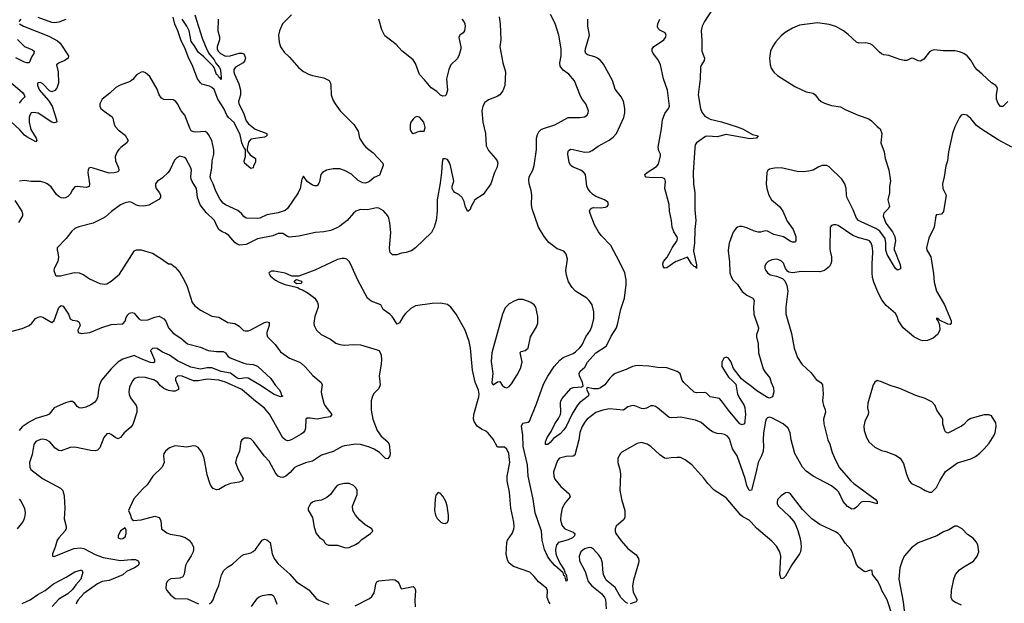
# Model space of a CAD drawing. Header units: inches. Extents: x 1473912 to 1647258, y 640388 to 773423.
# Tile 79 of 256: x 1504248 to 1512863, y 676918 to 682026. Entities that reach past the tile are written whole.
import ezdxf

# ---------------------------------------------------------------- set-up
doc = ezdxf.new("R2010")
doc.units = ezdxf.units.IN
doc.header["$MEASUREMENT"] = 0
for name, color, linetype in [('B5607', 7, 'Continuous'), ('B5608', 7, 'Continuous'), ('B5617', 7, 'Continuous'), ('B5618', 7, 'Continuous')]:
    doc.layers.add(name, color=color, linetype=linetype)

msp = doc.modelspace()

# ---------------------------------------------------------------- linework, layer by layer
at = {"layer": 'B5607', "color": 5}
for points, elevation in [([(1505349.4, 680000), (1505410, 679981.6), (1505490, 679933.4), (1505550, 679890.8), (1505570, 679890.7), (1505610, 679860.7), (1505650, 679814), (1505690, 679741), (1505712.4, 679690), (1505756.4, 679550), (1505781.8, 679521.8), (1505830, 679484), (1505930, 679430.3), (1505990, 679423.8), (1506070, 679377.1), (1506130, 679368.2), (1506170, 679343.8), (1506207, 679307), (1506222.5, 679302.5), (1506250, 679304.4), (1506270, 679311.6), (1506390, 679377), (1506410, 679383), (1506430, 679376), (1506430.3, 679350), (1506410.3, 679290), (1506410.3, 679270), (1506417, 679250), (1506484.2, 679184.2), (1506530, 679118.7), (1506610, 679064.6), (1506691.8, 679031.8), (1506710, 679020.3), (1506747, 678987), (1506812.4, 678912.4), (1506887.2, 678850), (1506895.8, 678830), (1506886.7, 678770), (1506888.4, 678750), (1506909, 678670), (1506918.9, 678650), (1506978, 678570), (1506966, 678550), (1506910, 678543.1), (1506850, 678528.9), (1506790, 678538.5), (1506762.3, 678537.7), (1506750.5, 678529.5), (1506750.3, 678450), (1506742.3, 678430), (1506730, 678414.7), (1506710, 678397.7), (1506630, 678352.8), (1506610, 678343.5), (1506590, 678341.3), (1506570, 678347.8), (1506550, 678367.6), (1506433.5, 678573.5), (1506390, 678627.1), (1506298.2, 678698.2), (1506192.8, 678790), (1506050, 678854.5), (1505990, 678871.4), (1505890, 678879), (1505810, 678866.8), (1505770, 678866.6), (1505670, 678906), (1505644.7, 678910), (1505630, 678906.6), (1505610.4, 678890), (1505610.3, 678870), (1505638.8, 678810), (1505638, 678790), (1505610, 678776.2), (1505585.7, 678774.3), (1505550, 678780.8), (1505510, 678797.8), (1505480.8, 678820.8), (1505456.8, 678850), (1505426.3, 678870), (1505350, 678894.2), (1505290, 678896.9), (1505253.8, 678886.2), (1505233.8, 678866.2), (1505210.3, 678810), (1505202.3, 678770), (1505205.7, 678745.7), (1505217.1, 678717.1), (1505266.7, 678650), (1505273.7, 678630), (1505273.4, 678590), (1505237.1, 678482.9), (1505219.3, 678460.7), (1505162, 678410), (1505130, 678369.6), (1505110, 678358.7), (1505090, 678366.6), (1505050, 678396), (1505030, 678404), (1505010, 678401.3), (1504984.9, 678370), (1504950, 678279.3), (1504930, 678259.6), (1504907.4, 678252.6), (1504870, 678255.1), (1504730, 678285.1), (1504690, 678281.3), (1504610, 678252.4), (1504590, 678255.1), (1504557.3, 678277.3), (1504510.9, 678330.9), (1504478.4, 678350), (1504450, 678355.2), (1504430, 678352.7), (1504390, 678335.8), (1504372.8, 678307.2), (1504358, 678222), (1504333.4, 678150), (1504336.3, 678110), (1504344.9, 678090), (1504448, 678010), (1504605.1, 677925.1), (1504625.2, 677905.2), (1504637, 677857), (1504642, 677750), (1504637.5, 677657.5), (1504653.4, 677590), (1504653.4, 677570), (1504642, 677550), (1504590, 677492.7), (1504575.5, 677470), (1504559.1, 677410), (1504536, 677350), (1504534, 677330), (1504550, 677327.7), (1504722.8, 677397.2), (1504784.5, 677404.5), (1504810, 677397.6), (1504910, 677344.6), (1504979.8, 677319.8), (1505130, 677293.1), (1505222.5, 677302.5), (1505261.1, 677301.1), (1505286, 677290), (1505293.4, 677270), (1505284, 677250), (1505254, 677230), (1505183.7, 677196.3), (1505150, 677167.3), (1505030, 677118.7), (1504970, 677108.2), (1504930, 677089.7), (1504810, 677005), (1504759.3, 676950), (1504747.1, 676930), (1504743, 676910)], 840), ([(1504577.7, 680000), (1504588.4, 679950), (1504580.5, 679910), (1504550.7, 679850), (1504547.3, 679830), (1504561, 679790), (1504570, 679784), (1504605.5, 679785.5), (1504725.9, 679814.1), (1504770, 679811.8), (1504810, 679794), (1504859, 679759), (1504950, 679718.4), (1504989.4, 679710.6), (1505010, 679714), (1505050, 679737.3), (1505120.5, 679799.5), (1505248.7, 680000)], 840), ([(1507663.3, 680000), (1507630, 679989), (1507590, 679984), (1507549.1, 679969.1), (1507510, 679969), (1507490, 679988.7), (1507488, 680000)], 840), ([(1510000, 678544.3), (1509950, 678540.5), (1509930, 678545.6), (1509830, 678627.8), (1509810, 678641.3), (1509790, 678647.8), (1509770, 678645.6), (1509733.9, 678626.1), (1509710, 678619.2), (1509690, 678622), (1509630, 678647.1), (1509610, 678648.4), (1509570, 678638.4), (1509531.4, 678608.6), (1509410, 678620.9), (1509350.3, 678609.7), (1509290, 678587.6), (1509214.9, 678530), (1509195.8, 678510), (1509170, 678466.6), (1509150, 678413.2), (1509140.7, 678350), (1509104.4, 678215.6), (1509090, 678206), (1509030, 678203.5), (1508970, 678189.7), (1508953, 678167), (1508919.7, 678070), (1508921.4, 678030), (1508930, 678004.9), (1508982.1, 677942.1), (1509055.6, 677875.6), (1509063.8, 677850), (1509021.4, 677798.6), (1508995.8, 677750), (1508982, 677690), (1508980.9, 677650), (1508988.4, 677610), (1508999.6, 677590), (1509018.4, 677570), (1509090, 677542), (1509104.4, 677530), (1509103.6, 677510), (1509084.9, 677490), (1509046.3, 677473.7), (1508963.8, 677450), (1508946, 677430), (1508937.8, 677390), (1508939.3, 677350), (1508947.8, 677327.8), (1508975.3, 677270), (1509012.3, 677210), (1509019.8, 677179.8), (1509030.8, 677170), (1509037.4, 677122.6), (1509030, 677112.7), (1509018, 677158), (1509010, 677162.7), (1509004.8, 677184.8), (1508930, 677250.7), (1508890, 677295.3), (1508865.5, 677330), (1508840.5, 677390), (1508819.8, 677470), (1508814.8, 677550), (1508758.5, 677710), (1508742.2, 677830), (1508697.9, 678030), (1508692, 678130), (1508654.5, 678290), (1508649.9, 678390), (1508638.2, 678470), (1508650, 678496.4), (1508696.9, 678503.1), (1508707.7, 678512.3), (1508770, 678663.8), (1508830, 678834.9), (1508870, 678905.5), (1508926, 678990), (1508974.7, 679045.3), (1509002.9, 679070), (1509090, 679105.5), (1509110, 679118.5), (1509150, 679154.3), (1509170, 679179.5), (1509202, 679250), (1509241.5, 679310), (1509258.5, 679350), (1509271.1, 679410), (1509271.2, 679470), (1509256.3, 679530), (1509230, 679569.5), (1509209.7, 679589.7), (1509111.2, 679651.2), (1509083.3, 679683.3), (1509051.3, 679731.3), (1509031.5, 679790), (1509026, 679830), (1509040.5, 679930), (1509030, 679973.2), (1509010, 679999.3), (1509008.2, 680000)], 840), ([(1510000, 678946.2), (1509910, 678980.4), (1509830, 678982), (1509752.7, 678992.7), (1509650, 678999.8), (1509610.2, 678989.8), (1509555.3, 678964.7), (1509459.5, 678930), (1509431.8, 678910), (1509411.6, 678888.4), (1509368.9, 678830), (1509330, 678803.4), (1509310, 678796.5), (1509270, 678794.5), (1509213.4, 678806.6), (1509208.5, 678791.5), (1509229.4, 678750), (1509221.5, 678730), (1509147.4, 678672.6), (1509128.2, 678651.8), (1509083.3, 678576.7), (1509030, 678465.1), (1509010, 678435.8), (1508977.8, 678402.2), (1508919.7, 678360.3), (1508890, 678325.1), (1508870, 678309.7), (1508850, 678309.3), (1508850, 678331), (1508862.3, 678370), (1508898, 678422), (1508930, 678490.3), (1508963.1, 678536.9), (1508978.7, 678570), (1508982.3, 678590), (1508979.7, 678670), (1508983, 678690), (1508993.6, 678710), (1509070, 678799), (1509091.6, 678808.4), (1509167.7, 678812.3), (1509178.5, 678821.5), (1509171.8, 678850), (1509146.6, 678910), (1509143.1, 678930), (1509151.2, 678950), (1509193.9, 678986.1), (1509216.5, 679030), (1509288.4, 679111.6), (1509378.4, 679170), (1509391.9, 679190), (1509422.2, 679257.8), (1509469.8, 679330), (1509482.3, 679370), (1509507.3, 679492.7), (1509540.5, 679590), (1509555.6, 679710), (1509553.6, 679750), (1509541.6, 679810), (1509493.4, 679913.4), (1509447.4, 680000)], 820), ([(1510000, 679912.9), (1509990, 679908.9), (1509910, 679855.1), (1509890, 679851.5), (1509879.3, 679870), (1509874.6, 679890), (1509882.3, 679910), (1509912.6, 679947.4), (1509941.7, 680000)], 780), ([(1508890, 676914), (1508876.9, 676930), (1508863.5, 676970), (1508865.6, 677030), (1508858.4, 677050), (1508786.3, 677106.3), (1508750, 677154), (1508710.9, 677190.9), (1508570, 677240.7), (1508530, 677269.5), (1508518.4, 677290), (1508505.3, 677345.3), (1508509.6, 677450), (1508516.2, 677470), (1508558.3, 677530), (1508571.6, 677568.4), (1508574, 677590), (1508572.8, 677630), (1508545.3, 677750), (1508534.8, 677890), (1508513.6, 677990), (1508514.6, 678030), (1508536.8, 678150), (1508528.3, 678230), (1508510, 678267), (1508490, 678285.1), (1508430, 678285.2), (1508390, 678354), (1508346.3, 678406.3), (1508325.6, 678425.6), (1508290, 678442), (1508250, 678468.7), (1508224, 678510), (1508219.3, 678530), (1508222.9, 678570), (1508266.8, 678726.8), (1508269.6, 678750), (1508263.3, 678783.3), (1508233.8, 678853.8), (1508210, 678958), (1508192.9, 679150), (1508181.8, 679210), (1508147.2, 679310), (1508068.2, 679448.2), (1508021.7, 679510), (1507990, 679533.5), (1507930, 679546), (1507857.2, 679542.8), (1507710, 679521.1), (1507670, 679497.6), (1507623.7, 679456.3), (1507603.1, 679430), (1507570, 679372.7), (1507550, 679362), (1507506.6, 679430), (1507486, 679450), (1507429.4, 679490), (1507409, 679530), (1507323.6, 679563.6), (1507291.8, 679590), (1507206.1, 679746.1), (1507144.4, 679884.4), (1507129.6, 679909.6), (1507110, 679929.2), (1507090, 679935.1), (1507070, 679937), (1507030, 679927.3), (1506830, 679835.1), (1506690, 679782), (1506630, 679782), (1506570, 679807), (1506475.3, 679824.7), (1506450, 679825.2), (1506430, 679814), (1506427.3, 679807.3), (1506442.8, 679782.8), (1506487.3, 679747.3), (1506518, 679730), (1506572, 679710), (1506682, 679682), (1506696, 679670), (1506721.6, 679661.6), (1506772.8, 679632.8), (1506830.4, 679590), (1506853, 679550), (1506859.1, 679530), (1506859.1, 679510), (1506830.5, 679430), (1506822.4, 679370), (1506824.4, 679350), (1506843.8, 679310), (1506884.9, 679270), (1506968.9, 679228.9), (1507015.1, 679195.1), (1507050, 679182.4), (1507090, 679178.4), (1507170, 679183.1), (1507230, 679180.4), (1507376.8, 679136.8), (1507392, 679130), (1507399.8, 679119.8), (1507411, 679090), (1507413.4, 679053.4), (1507410.6, 679010), (1507393.4, 678910), (1507402.8, 678830), (1507390, 678799), (1507350, 678757.2), (1507335.5, 678730), (1507324.4, 678690), (1507322.4, 678610), (1507339.5, 678530), (1507375.5, 678430), (1507410, 678382.6), (1507470.2, 678330.2), (1507481.1, 678310), (1507490.3, 678230), (1507488, 678210), (1507470, 678182.7), (1507450, 678187), (1507397.8, 678237.8), (1507350, 678268.5), (1507310, 678284.7), (1507230, 678307.6), (1507190, 678311.6), (1507090, 678296.2), (1507070, 678291.6), (1506990, 678246.6), (1506890, 678215.8), (1506810, 678163.6), (1506750, 678147), (1506670, 678116.3), (1506650, 678102.9), (1506616.1, 678063.9), (1506576.4, 678030), (1506550, 678020.4), (1506530, 678022), (1506510, 678031.6), (1506490, 678053.6), (1506430, 678162.7), (1506386.6, 678210), (1506294.6, 678334.6), (1506270, 678357), (1506250, 678364.5), (1506215.9, 678364.1), (1506191, 678350), (1506184.1, 678335.9), (1506170.4, 678250), (1506145.5, 678190), (1506137.1, 678150), (1506159.3, 678090), (1506202.8, 678010), (1506198, 677990), (1506170, 677977.2), (1506092.5, 677967.5), (1506050.4, 677949.6), (1505990, 677915.1), (1505970, 677911.5), (1505942.3, 677922.2), (1505923.9, 677943.9), (1505911.3, 677970), (1505890, 678042), (1505863.1, 678190), (1505841.8, 678241.8), (1505810, 678280.9), (1505790, 678293.2), (1505770, 678297.2), (1505710, 678283.7), (1505610, 678296), (1505559.9, 678280.1), (1505522.8, 678250), (1505510.7, 678230), (1505507.3, 678210), (1505512.4, 678150), (1505494.9, 678110), (1505413.4, 678030), (1505364.9, 677955.1), (1505322.9, 677917.1), (1505245.9, 677834.2), (1505201, 677730), (1505218.8, 677690), (1505224, 677664), (1505230.9, 677650.9), (1505243.5, 677643.5), (1505310, 677648.4), (1505430, 677680.5), (1505470, 677670.6), (1505483.4, 677643.4), (1505490.3, 677570.4), (1505500.3, 677560.3), (1505535.9, 677535.9), (1505563.7, 677523.7), (1505651.3, 677510), (1505695.8, 677495.8), (1505731.8, 677471.8), (1505757.1, 677437.1), (1505768.7, 677410), (1505770.3, 677390), (1505765.7, 677370), (1505750, 677335.1), (1505715.8, 677284.2), (1505699.1, 677250), (1505687.3, 677172.7), (1505676, 677150), (1505650, 677137.2), (1505570, 677131.3), (1505550, 677119.5), (1505539.1, 677110), (1505528.5, 677090), (1505528.2, 677050), (1505536.3, 677030), (1505570.8, 676990), (1505610, 676960.7), (1505717.5, 676957.5), (1505812.7, 676912.7)], 860), ([(1504170, 679296), (1504270, 679323.1), (1504330, 679350.4), (1504353.6, 679370), (1504385.6, 679410), (1504410, 679424.2), (1504430, 679427.2), (1504450, 679422.6), (1504530, 679375.8), (1504550, 679392.7), (1504590, 679508), (1504610, 679523.7), (1504630, 679520.4), (1504674.4, 679450), (1504690, 679408.9), (1504710, 679395.2), (1504750, 679390.2), (1504770, 679378.4), (1504776.2, 679350), (1504757.7, 679310), (1504758.4, 679290), (1504790, 679279.7), (1504860.7, 679290), (1504966.8, 679333.2), (1505050, 679357.3), (1505150, 679364.5), (1505170, 679388.5), (1505180.4, 679419.6), (1505195.7, 679444.3), (1505210, 679458.5), (1505230, 679465), (1505250, 679458.5), (1505290, 679408.9), (1505310, 679397.8), (1505370, 679400.8), (1505430, 679423.1), (1505470, 679430.4), (1505510, 679407), (1505527.6, 679387.6), (1505550.2, 679330), (1505590, 679281.6), (1505657.6, 679237.6), (1505716.5, 679190), (1505830, 679161.2), (1505897.3, 679130), (1505970, 679121.8), (1506030, 679122.8), (1506050, 679110.4), (1506070, 679080.9), (1506090, 679065.7), (1506210, 679020.2), (1506230, 679014.3), (1506290, 679009.2), (1506330, 678994.4), (1506445, 678885), (1506485.2, 678825.2), (1506517.4, 678790), (1506530.3, 678770), (1506539.8, 678739.8), (1506550.5, 678730), (1506530, 678726), (1506470, 678748.1), (1506361.6, 678821.6), (1506247.6, 678887.5), (1506230, 678891.4), (1506170, 678883.5), (1506150, 678888.1), (1506093.4, 678933.4), (1506010, 678947.2), (1505930, 678980.5), (1505890, 678979.7), (1505830, 678968.8), (1505744.7, 678984.7), (1505630, 679039.3), (1505559.1, 679090), (1505497, 679117), (1505450, 679147.8), (1505430, 679152.5), (1505410, 679147.8), (1505393.7, 679130), (1505427.3, 679050), (1505426.7, 679030), (1505416.6, 679023.4), (1505393, 679027), (1505310, 679058.4), (1505250, 679087.1), (1505150, 679055.3), (1505108.1, 679030), (1505047.7, 678970), (1504964.2, 678870), (1504945.7, 678830), (1504937, 678790), (1504931.4, 678728.6), (1504921.7, 678698.3), (1504903.4, 678676.6), (1504870, 678655.1), (1504825.5, 678634.5), (1504790, 678627.6), (1504770, 678629.6), (1504750, 678641.6), (1504729.7, 678669.7), (1504710, 678685.1), (1504690, 678685.1), (1504650, 678672.8), (1504550.4, 678630), (1504504.9, 678575.1), (1504490, 678564.2), (1504390, 678534.7), (1504330, 678503.5), (1504270, 678462), (1504242.2, 678430)], 820), ([(1510000, 678193.3), (1509948, 678192), (1509910, 678185.2), (1509890, 678189.4), (1509850, 678217), (1509769.7, 678289.6), (1509739, 678310), (1509690, 678324.5), (1509650, 678318.4), (1509518, 678242), (1509504.7, 678230), (1509481, 678190), (1509482.8, 678150), (1509500.5, 678090), (1509506, 678050), (1509499.3, 677910), (1509513, 677830), (1509541.6, 677730), (1509544.4, 677690), (1509541.6, 677670), (1509530.5, 677650), (1509467.8, 677592.2), (1509457.1, 677570), (1509457.6, 677550), (1509465.3, 677530), (1509510, 677464.4), (1509570, 677398.4), (1509641.5, 677341.5), (1509661.3, 677310), (1509666.7, 677290), (1509663.7, 677270), (1509618, 677122), (1509609.1, 677070), (1509616.4, 677016.4), (1509650.4, 676950), (1509642.8, 676930), (1509590, 676914)], 860), ([(1504244.9, 677830), (1504261.6, 677810), (1504289, 677749), (1504296, 677710), (1504293.9, 677686.1), (1504284.2, 677650), (1504272.5, 677627.5), (1504224.9, 677570)], 820), ([(1505910, 676914), (1505929.6, 676930), (1505940.5, 676950), (1505957.4, 677002.6), (1505990, 677074.8), (1506013.7, 677166.3), (1506034, 677206), (1506065.6, 677234.4), (1506110, 677260.3), (1506190, 677334.4), (1506210, 677344.9), (1506270, 677359.1), (1506290, 677370.5), (1506310, 677388.2), (1506370, 677470.4), (1506390, 677479.5), (1506410, 677474.9), (1506439.1, 677450), (1506458.3, 677350), (1506473.7, 677310), (1506505.5, 677265.5), (1506612.5, 677172.5), (1506670, 677106), (1506776.7, 677036.7), (1506841.2, 676961.2), (1506866.4, 676946.4), (1506951.9, 676911.9)], 860), ([(1509570, 676917.6), (1509550, 676928), (1509508.2, 676970), (1509458.1, 677058.1), (1509380.8, 677120.8), (1509357.4, 677170), (1509349.8, 677210), (1509347, 677270), (1509335.7, 677310), (1509318.2, 677338.2), (1509270, 677393.1), (1509250, 677403.5), (1509230, 677406.6), (1509190, 677396.4), (1509158.7, 677370), (1509144.2, 677330), (1509147.2, 677290), (1509195.8, 677195.8), (1509220.9, 677110), (1509254, 677070), (1509340.7, 677000.7), (1509365.5, 676970), (1509372.9, 676952.9), (1509378.6, 676870)], 860), ([(1504270, 676917), (1504340.7, 676950), (1504405.7, 676994.3), (1504470, 677030.2), (1504543.5, 677090), (1504653.8, 677146.2), (1504730, 677193.6), (1504790, 677210.4), (1504800.7, 677190), (1504783.6, 677130), (1504739.4, 677080.6), (1504710, 677037.8), (1504670, 677002.6), (1504590, 676953.3), (1504532.6, 676890)], 820), ([(1507184.9, 676895.1), (1507310, 676960.3), (1507330, 676978.7), (1507350, 677010.7), (1507359.8, 677050), (1507363.5, 677090), (1507372.7, 677107.3), (1507390, 677114.9), (1507510, 677126.4), (1507530, 677123), (1507554, 677110), (1507567.7, 677090), (1507582.8, 677050), (1507590, 677044), (1507690, 677066.8), (1507706.8, 677050), (1507710.4, 677030.4), (1507704.5, 676944.5), (1507707.9, 676887.9)], 860), ([(1506275.6, 676890), (1506330, 676964.4), (1506344.7, 676975.3), (1506373.8, 676986.2), (1506423.5, 676996.5), (1506450, 676995.2), (1506461.3, 676990), (1506470, 676982.6), (1506481, 676960.9), (1506497.6, 676910)], 840)]:
    msp.add_lwpolyline(points, dxfattribs=dict(at, elevation=elevation))
for points, elevation in [([(1506670, 679715.3), (1506648.4, 679731.6), (1506656.4, 679743.6), (1506670, 679752), (1506710, 679738), (1506716, 679730), (1506710, 679718)], 860), ([(1508650, 679577), (1508610, 679576), (1508576.1, 679563.9), (1508530, 679538.4), (1508496.1, 679503.9), (1508473.7, 679450), (1508378.7, 679110), (1508374, 679034), (1508388, 678930), (1508378.8, 678850), (1508382, 678842), (1508390, 678831.3), (1508430, 678856), (1508450, 678858.8), (1508470, 678828), (1508490, 678810.5), (1508510, 678804.4), (1508530, 678816.3), (1508550, 678838.8), (1508601.3, 678918.7), (1508630, 678974), (1508645.6, 679030), (1508626.1, 679113.9), (1508637.1, 679122.9), (1508670, 679131.6), (1508695.8, 679150), (1508717.6, 679250), (1508770, 679338), (1508782.7, 679370), (1508781.6, 679430), (1508763.7, 679510), (1508749.3, 679530), (1508721.2, 679550), (1508686.5, 679566.5)], 860), ([(1507090, 677967.8), (1507050, 677959.6), (1507027.3, 677950), (1507007.7, 677930), (1506967.7, 677870), (1506936.7, 677843.3), (1506890, 677820.7), (1506830, 677812), (1506810, 677803.7), (1506794, 677790), (1506780.5, 677770), (1506773.4, 677750), (1506773.7, 677733.7), (1506808.8, 677668.8), (1506823.4, 677583.4), (1506842, 677530), (1506870, 677495.5), (1506906.8, 677470), (1506916, 677450), (1506930, 677436), (1506950, 677427.7), (1507030, 677426), (1507090, 677405.5), (1507110, 677403), (1507130, 677408.2), (1507187.5, 677432.5), (1507215.3, 677450), (1507242.5, 677477.5), (1507318, 677530), (1507338, 677550), (1507328, 677570), (1507270, 677606), (1507225.3, 677645.3), (1507187.3, 677690), (1507163.6, 677730), (1507159.7, 677770), (1507199.7, 677870), (1507199.6, 677910), (1507190, 677929.2), (1507168.2, 677948.2), (1507130, 677965.6)], 880), ([(1507910, 677888), (1507890, 677866), (1507882.8, 677830), (1507878.8, 677730), (1507886.8, 677690), (1507901.4, 677661.4), (1507932, 677630), (1507950, 677621), (1507970, 677618), (1507990, 677624.7), (1507999.3, 677650), (1508000.9, 677690), (1507988.9, 677771.1), (1507976, 677810), (1507950, 677855.3), (1507930, 677878)], 880), ([(1505170, 677578), (1505130, 677553.2), (1505108.5, 677510), (1505110.8, 677490), (1505130, 677482), (1505150, 677484.9), (1505170, 677500.7), (1505180.7, 677530), (1505178.6, 677558.6)], 860)]:
    msp.add_lwpolyline(points, close=True, dxfattribs=dict(at, elevation=elevation))
at = {"layer": 'B5608', "color": 5}
for points, elevation in [([(1506626.4, 682070), (1506549.1, 681990.9), (1506520.3, 681930), (1506513.4, 681890), (1506519.5, 681830), (1506530.4, 681790), (1506563.4, 681743.4), (1506610, 681698.4), (1506690, 681603.8), (1506731.5, 681571.6), (1506774.8, 681550), (1506810, 681538), (1506910, 681518.7), (1506955.1, 681495.1), (1506967, 681470), (1506970.4, 681450), (1506973.4, 681370), (1506990, 681318), (1507007.7, 681290), (1507051, 681230), (1507172.7, 681110), (1507210.4, 681050), (1507220.5, 680990), (1507258.4, 680930), (1507276.4, 680910), (1507342, 680862), (1507424.2, 680770), (1507428.9, 680750), (1507395.5, 680664.5), (1507350, 680646.6), (1507310.3, 680610), (1507297, 680603), (1507270, 680596.1), (1507250, 680598.3), (1507210, 680618.3), (1507150, 680674.8), (1507090, 680706.8), (1507050, 680722.3), (1506990, 680720.2), (1506931.9, 680708.1), (1506896.4, 680690), (1506884.2, 680670), (1506871.7, 680608.3), (1506865.1, 680594.9), (1506850, 680573.2), (1506830, 680572.3), (1506810, 680579.5), (1506763.7, 680610), (1506730, 680656), (1506716.3, 680630), (1506702.2, 680550), (1506684.5, 680510), (1506590, 680373.3), (1506570, 680355.3), (1506510, 680336.7), (1506410, 680317.6), (1506350, 680289.2), (1506330, 680285.9), (1506230, 680289.7), (1506210, 680303.5), (1506189.7, 680330), (1506157.1, 680357.1), (1506050, 680404.8), (1506030, 680419.1), (1505999.2, 680459.2), (1505965.8, 680525.8), (1505940.8, 680590), (1505919.5, 680630), (1505915.3, 680650), (1505928.9, 680730), (1505931.7, 680790), (1505945.8, 680850), (1505948, 680888), (1505928.8, 680968.8), (1505901.2, 681021.2), (1505890, 681036.2), (1505870, 681048.3), (1505790, 681041.2), (1505770, 681043.8), (1505750, 681054.3), (1505736.8, 681076.8), (1505694.5, 681190), (1505660.7, 681230), (1505630, 681289.8), (1505613.7, 681310), (1505590, 681325.8), (1505510, 681328.5), (1505490, 681338.2), (1505467.9, 681367.9), (1505450, 681419.6), (1505387.6, 681530), (1505350, 681561.6), (1505330, 681569.5), (1505310, 681566), (1505270, 681543.7), (1505236.7, 681503.3), (1505214.8, 681485.2), (1505126.5, 681453.5), (1505090, 681434.3), (1505036.9, 681383.1), (1504971.1, 681330), (1504950.2, 681290), (1504950.2, 681270), (1504959.1, 681250), (1504986.1, 681226.1), (1505057.2, 681177.2), (1505064.6, 681164.6), (1505074.9, 681110), (1505085.3, 681090), (1505110, 681063.1), (1505170, 681015.5), (1505197.3, 680970), (1505186.8, 680950), (1505132.2, 680907.8), (1505115.8, 680890), (1505101.3, 680870), (1505083.1, 680830), (1505087.2, 680790), (1505113.7, 680730), (1505116.4, 680710), (1505110, 680694), (1505075.2, 680684.7), (1505030, 680684.5), (1504890, 680728), (1504868.4, 680731.6), (1504853.4, 680726.6), (1504846.4, 680713.6), (1504844.2, 680690), (1504859.6, 680590), (1504854.9, 680565.1), (1504830, 680556.4), (1504750, 680567.8), (1504730, 680562.2), (1504710, 680538), (1504690, 680500.7), (1504670, 680478.7), (1504650, 680468), (1504630, 680465.1), (1504610, 680467.6), (1504590, 680477.6), (1504570, 680497.6), (1504523.7, 680563.7), (1504490, 680589.6), (1504470, 680598.4), (1504430, 680609.5), (1504350, 680609.6), (1504290, 680619.6), (1504247.3, 680612.7)], 820), ([(1505780.9, 682070), (1505844.3, 681864.3), (1505886, 681766), (1505907, 681727), (1505950, 681674.4), (1505964.8, 681644.8), (1505994.6, 681610), (1506005.3, 681590), (1506006.8, 681546.8), (1506012, 681530), (1506010, 681502), (1505999.5, 681519.5), (1505990, 681522.7), (1505981.2, 681541.2), (1505970, 681547.8), (1505948.7, 681608.7), (1505940.1, 681620.1), (1505860, 681700), (1505810, 681742.6), (1505778, 681798), (1505750, 681834.7), (1505730.5, 681930), (1505711, 681971), (1505670.5, 682030)], 760), ([(1509008.2, 680000), (1508950, 680021.2), (1508876.6, 680076.6), (1508836, 680130), (1508786.6, 680210), (1508732.7, 680370), (1508726.6, 680410), (1508729.4, 680490.6), (1508723.7, 680530), (1508706.6, 680590), (1508704.1, 680624.1), (1508707, 680650), (1508737, 680710), (1508749.6, 680750.4), (1508769.8, 680890), (1508771, 680990), (1508778, 681022), (1508790, 681044), (1508810, 681064), (1508830, 681074.8), (1508930, 681104.9), (1509048.4, 681171.6), (1509150, 681170.4), (1509190, 681176.3), (1509212.7, 681190), (1509222.7, 681210), (1509223.7, 681230), (1509202.9, 681290), (1509169.8, 681329.8), (1509155.6, 681355.6), (1509101.6, 681490), (1509052, 681550), (1509003.3, 681583.3), (1508978.4, 681618.4), (1508973.3, 681650), (1508985.3, 681710), (1508986, 681770), (1508966.6, 681890), (1508933.4, 681993.4), (1508892.1, 682072.1)], 840), ([(1504247, 681990), (1504282, 681970), (1504502.1, 681882.1), (1504580.4, 681840.4), (1504601.4, 681821.4), (1504675.6, 681710), (1504671.7, 681688.3), (1504644.4, 681670), (1504592.4, 681650), (1504571.7, 681630), (1504584.1, 681570), (1504589.2, 681470.8), (1504573, 681427), (1504554.6, 681405.4), (1504530, 681395.4), (1504510, 681402.6), (1504450, 681466.2), (1504430, 681476.4), (1504410, 681475.1), (1504404.9, 681470), (1504404.7, 681450), (1504422.7, 681410), (1504499.8, 681319.8), (1504530.9, 681270.9), (1504571.7, 681150), (1504572.7, 681130), (1504550, 681122.4), (1504529.1, 681129.1), (1504410, 681209.4), (1504370, 681215.4), (1504349.6, 681210.4), (1504336.3, 681190), (1504330.1, 681170), (1504330.7, 681129.3), (1504346.3, 681066.3), (1504393.1, 680990), (1504399, 680970), (1504390, 680958), (1504310, 680999.7), (1504290, 681016), (1504250, 681062.8), (1504170, 681134.6)], 780), ([(1504258.7, 682030), (1504239.5, 682010)], 780), ([(1504651.8, 682028.2), (1504630, 682018.5), (1504590, 682004), (1504550, 681997.7), (1504530, 682000.4), (1504410, 682045)], 780), ([(1505986, 682030), (1505981.8, 681930), (1505995.7, 681875.7), (1505997, 681850), (1505977.2, 681790), (1505975.3, 681770), (1505984.3, 681750), (1506005.7, 681730), (1506050, 681708.1), (1506090, 681711.1), (1506170, 681734.2), (1506193.5, 681733.5), (1506207.4, 681727.4), (1506216.5, 681716.5), (1506223.6, 681690), (1506216.1, 681663.9), (1506203, 681650), (1506137.6, 681610), (1506122.8, 681590), (1506121.3, 681570), (1506127.4, 681550), (1506164.2, 681464.2), (1506179.1, 681410), (1506181.1, 681370), (1506161.6, 681310), (1506165.9, 681290), (1506207, 681210), (1506230, 681142.3), (1506250, 681115.6), (1506309, 681069), (1506410.4, 681030), (1506411, 681010), (1506390, 680999.1), (1506270, 680980.7), (1506250, 680954.7), (1506238, 680898), (1506239.5, 680879.5), (1506263.8, 680843.8), (1506312.4, 680810), (1506310, 680779), (1506293.5, 680746.5), (1506290, 680729), (1506270, 680723.7), (1506216.3, 680770), (1506213.5, 680790), (1506223.2, 680830), (1506223.5, 680890), (1506210, 680908), (1506191.5, 680950), (1506177.4, 681017.4), (1506125.2, 681125.2), (1506075.8, 681170), (1506060.1, 681190), (1506033.1, 681250), (1505982.6, 681330), (1505950, 681415.3), (1505930, 681433.8), (1505910, 681444.1), (1505843, 681463), (1505830, 681472.4), (1505803.7, 681510), (1505756.5, 681630), (1505727.3, 681687.3), (1505696, 681770), (1505657.3, 681850), (1505632.8, 681930), (1505606.5, 681986.5), (1505590, 682048.3)], 780), ([(1508116.3, 682030), (1508134, 682010), (1508144, 681990), (1508146.8, 681970), (1508139.1, 681930), (1508128.1, 681911.9), (1508100.7, 681890), (1508090.5, 681870), (1508108.2, 681790), (1508108.4, 681770), (1508090.5, 681710), (1508076.5, 681683.5), (1508022, 681630), (1508003, 681590), (1507983.7, 681510), (1507990.3, 681409.7), (1507979.1, 681370), (1507970, 681360.9), (1507950, 681358.4), (1507930, 681366.3), (1507897.3, 681397.3), (1507849.3, 681429.3), (1507790, 681500.5), (1507745.4, 681545.4), (1507710, 681642.9), (1507690, 681673.7), (1507592.9, 681752.9), (1507542.6, 681810), (1507444.1, 681884.1), (1507417, 681937), (1507389.7, 682030)], 820), ([(1508443.1, 682050), (1508452.9, 681990), (1508458, 681850), (1508448.8, 681788.8), (1508476.5, 681650), (1508500.3, 681570), (1508491.7, 681450), (1508475.9, 681404.1), (1508450, 681369.5), (1508427.2, 681352.8), (1508350, 681324.5), (1508319, 681301), (1508300.5, 681270), (1508290.4, 681230), (1508302, 681130), (1508325.2, 681030), (1508330, 680921), (1508350, 680880.7), (1508412.5, 680812.5), (1508427.3, 680790), (1508432.2, 680770), (1508423.8, 680730), (1508403.8, 680690), (1508370.3, 680589.7), (1508304.4, 680495.6), (1508230.7, 680449.3), (1508195.3, 680384.7), (1508190, 680366), (1508170, 680348), (1508150, 680386), (1508136, 680436), (1508119, 680470), (1508090, 680496), (1508054.8, 680514.8), (1508041.2, 680530), (1508033.2, 680550), (1508033.2, 680570), (1508046.8, 680613.2), (1508018.4, 680750), (1508010, 680774), (1507990, 680802), (1507970, 680808.7), (1507952, 680808), (1507944, 680776), (1507939.1, 680690), (1507925.8, 680594.2), (1507900.4, 680450), (1507901.6, 680350), (1507893, 680270), (1507874.8, 680210), (1507850, 680164), (1507711, 680030), (1507675.9, 680004.1), (1507663.3, 680000)], 840), ([(1509447.4, 680000), (1509420.9, 680050), (1509336.3, 680136.3), (1509311.3, 680170), (1509278, 680230), (1509238.4, 680330), (1509234.5, 680350), (1509242.7, 680370), (1509250, 680376.3), (1509270, 680383.8), (1509330, 680378.9), (1509374.8, 680385.3), (1509387.8, 680392.2), (1509399.5, 680410), (1509394.5, 680430), (1509363.7, 680450), (1509290, 680479.4), (1509259.8, 680499.8), (1509239.9, 680519.9), (1509219, 680550), (1509211.6, 680570), (1509198.2, 680670), (1509184.4, 680690), (1509157.6, 680710), (1509090, 680736.5), (1509069.7, 680750), (1509055, 680775), (1509043.9, 680850), (1509045.8, 680874.2), (1509054.8, 680885.3), (1509070, 680892.6), (1509090, 680891.3), (1509190, 680866.4), (1509233.2, 680870), (1509258.6, 680881.4), (1509310, 680918), (1509406.9, 680973.1), (1509441.8, 680998.2), (1509469.8, 681030.2), (1509533, 681170), (1509543, 681210), (1509543.5, 681250), (1509530, 681313.2), (1509511.1, 681350), (1509458.2, 681418.2), (1509433.9, 681493.9), (1509357.8, 681637.8), (1509329.8, 681669.8), (1509304.5, 681690), (1509280.8, 681700.8), (1509217.8, 681717.8), (1509200.5, 681730), (1509195.1, 681750), (1509198, 681770), (1509232.8, 681890), (1509218.9, 681970), (1509219.8, 682030)], 820), ([(1510000, 680124.6), (1509998.6, 680130), (1509971.6, 680170), (1509956.1, 680210), (1509951.9, 680268.1), (1509932.7, 680350), (1509929.5, 680410), (1509891.7, 680548.3), (1509898.2, 680610), (1509892.7, 680632.7), (1509865.6, 680645.6), (1509782.9, 680642.9), (1509730, 680647.9), (1509724.5, 680650), (1509718.4, 680670), (1509739.6, 680690), (1509818.8, 680741.2), (1509837, 680763), (1509855.4, 680835.4), (1509855, 680850), (1509839.4, 680879.4), (1509833.5, 680910), (1509863.3, 681070), (1509871.4, 681150), (1509893.9, 681206.1), (1509926.4, 681250), (1509934.7, 681270), (1509916.4, 681410), (1509881.8, 681510), (1509856.5, 681630), (1509835.4, 681675.4), (1509789.6, 681730), (1509781.6, 681750), (1509782.9, 681770), (1509794.5, 681790), (1509884.5, 681850), (1509899.7, 681870), (1509903.6, 681890), (1509894.5, 681910), (1509850, 681934), (1509835.6, 681950), (1509830, 681964), (1509831.3, 681990), (1509849.7, 682030)], 780), ([(1504230, 681853.7), (1504290, 681793), (1504361.1, 681761.1), (1504376.3, 681750), (1504372.4, 681730), (1504355.2, 681704.8), (1504330, 681649.8), (1504310, 681648.2), (1504290, 681654.4), (1504213, 681693)], 760), ([(1504084.9, 681550), (1504271.7, 681390), (1504287.2, 681370), (1504294.4, 681350), (1504259.8, 681320.2), (1504244.4, 681295.6)], 760), ([(1507488, 680000), (1507482.7, 680030), (1507495.3, 680164.7), (1507487.9, 680247.9), (1507478.4, 680290), (1507469.5, 680310), (1507432.1, 680352.1), (1507390, 680376.9), (1507370, 680378.7), (1507290, 680363), (1507230, 680364.7), (1507190, 680351.6), (1507167.7, 680332.3), (1507113, 680270), (1507050, 680220.5), (1507030, 680206.6), (1506970, 680182), (1506910.2, 680169.7), (1506837, 680163), (1506690, 680131.6), (1506610, 680122.4), (1506590, 680129.6), (1506550, 680154.7), (1506510, 680155.1), (1506464.2, 680135.8), (1506330, 680109.7), (1506230, 680058), (1506173.7, 680053.7), (1506150, 680060.5), (1506130, 680076.9), (1506078.4, 680138.4), (1506050, 680158), (1506019.3, 680170), (1505992, 680190), (1505975.1, 680215.1), (1505952.4, 680270), (1505879.7, 680339.7), (1505826.5, 680406.5), (1505803.5, 680470), (1505796.1, 680550), (1505756.4, 680610), (1505748.6, 680630), (1505746.1, 680653.9), (1505751.5, 680710), (1505747, 680730), (1505701.2, 680810), (1505690, 680821.2), (1505650, 680833.2), (1505622, 680818), (1505604.1, 680795.9), (1505564.4, 680715.6), (1505546.7, 680690), (1505497.1, 680642.9), (1505450.6, 680610), (1505437.6, 680590), (1505435.3, 680570), (1505441.7, 680550), (1505470.4, 680510), (1505479.3, 680490), (1505479.3, 680470), (1505467.1, 680452.9), (1505377.5, 680402.5), (1505333.6, 680393.6), (1505290, 680396), (1505270, 680402.7), (1505230, 680427), (1505210, 680431.8), (1505170, 680422.9), (1505130, 680405.6), (1505051.7, 680348.3), (1504998.3, 680301.7), (1504973.3, 680286.7), (1504890, 680244.2), (1504765.4, 680214.6), (1504730, 680199.6), (1504704, 680176), (1504655.5, 680110), (1504576.3, 680030), (1504575.5, 680010), (1504577.7, 680000)], 840), ([(1504204.7, 680444.7), (1504267.3, 680350), (1504274, 680330), (1504273.4, 680310), (1504238, 680250)], 820), ([(1509941.7, 680000), (1509958.3, 680030), (1509996.3, 680083.7), (1510000, 680097)], 780), ([(1505248.7, 680000), (1505250, 680002), (1505270, 680013), (1505310, 680012), (1505349.4, 680000)], 840)]:
    msp.add_lwpolyline(points, dxfattribs=dict(at, elevation=elevation))
at = {"layer": 'B5608', "color": 5, "elevation": 840}
msp.add_lwpolyline([(1507730, 681179.3), (1507707.9, 681172.1), (1507690, 681155.3), (1507670.7, 681129.3), (1507664, 681110), (1507666.2, 681066.2), (1507671, 681050), (1507679.8, 681039.8), (1507690, 681031), (1507710, 681034.8), (1507730, 681046), (1507750, 681051.3), (1507788, 681052), (1507797.2, 681082.8), (1507785.2, 681130), (1507750, 681169)], close=True, dxfattribs=at)
at = {"layer": 'B5617', "color": 5}
for points, elevation in [([(1511340.7, 680000), (1511352.7, 679950), (1511352.4, 679910), (1511346.7, 679890), (1511332.8, 679867.2), (1511290, 679832.3), (1511250, 679820.9), (1511090, 679823.5), (1511009.6, 679809.6), (1510976.6, 679816.6), (1510965.4, 679825.4), (1510949.6, 679849.6), (1510930, 679895.1), (1510914, 679914), (1510890, 679926), (1510870, 679929.7), (1510830, 679924.7), (1510797.3, 679910), (1510775.5, 679890), (1510768, 679870), (1510768.2, 679850), (1510775.5, 679830), (1510790, 679810.7), (1510813.8, 679793.8), (1510870, 679782.4), (1510922, 679762), (1510941.7, 679741.7), (1510960.5, 679700.5), (1510969.1, 679650), (1510951.3, 679511.3), (1510952.4, 679452.4), (1511001.1, 679281.1), (1511023.7, 679150), (1511054.4, 679070), (1511092.4, 679010), (1511174.8, 678934.8), (1511218.6, 678878.6), (1511258, 678850), (1511273.4, 678830), (1511279.3, 678750), (1511271.8, 678690), (1511281.3, 678650), (1511295.8, 678615.8), (1511299, 678590), (1511282.3, 678530), (1511283, 678490), (1511319.7, 678350), (1511337.5, 678310), (1511357.7, 678237.7), (1511390, 678166.4), (1511422.7, 678102.7), (1511520.8, 677990), (1511546.5, 677966.5), (1511733.4, 677830), (1511750.3, 677810), (1511750.4, 677789.6), (1511690, 677807.1), (1511631.2, 677808.8), (1511610, 677804.7), (1511570, 677759.6), (1511550, 677745.6), (1511530, 677743.6), (1511490, 677765.6), (1511452.8, 677810), (1511414.8, 677890), (1511397.7, 677910), (1511350, 677946), (1511190, 678029.8), (1511130, 678074), (1511096.5, 678110), (1511031.7, 678230), (1510998.5, 678350), (1510988.8, 678410), (1510971.9, 678450), (1510929.7, 678490), (1510830, 678541.5), (1510810, 678546.3), (1510790, 678542), (1510779.3, 678530), (1510772.7, 678510), (1510755.6, 678410), (1510752.8, 678350), (1510757.6, 678290), (1510752.3, 678250), (1510739.2, 678210), (1510709.2, 678150.8), (1510690, 678058), (1510650.2, 677909.8), (1510630, 677904.5), (1510610, 677949), (1510596.8, 678010), (1510524.5, 678210), (1510483.8, 678270), (1510458.4, 678358.4), (1510440.4, 678380.4), (1510415.8, 678395.8), (1510390, 678402.4), (1510350, 678404.7), (1510310, 678419.2), (1510279.5, 678439.6), (1510210, 678499.7), (1510161.4, 678521.4), (1510030, 678546.6), (1510000, 678544.3)], 840), ([(1510447.9, 680000), (1510458.2, 679910), (1510462, 679810), (1510474.9, 679770), (1510489.3, 679749.3), (1510528.7, 679710), (1510570, 679648.5), (1510610, 679614.9), (1510663, 679590), (1510673.4, 679570), (1510667.7, 679510), (1510672.6, 679450), (1510712.9, 679330), (1510710.3, 679310), (1510695.3, 679270), (1510694.9, 679250), (1510708.9, 679190), (1510713, 679110), (1510753.4, 678970), (1510770, 678941.7), (1510812.1, 678892.1), (1510823.2, 678850), (1510843.3, 678803.3), (1510845.7, 678770), (1510834.3, 678725.7), (1510810, 678713.5), (1510790, 678720.6), (1510696.8, 678776.8), (1510650, 678817.3), (1510584.2, 678864.2), (1510563.3, 678883.3), (1510494.9, 678974.9), (1510470, 679035.1), (1510450, 679063.7), (1510430, 679073.2), (1510410, 679064), (1510390.6, 679029.4), (1510390.7, 678990), (1510450, 678896.3), (1510486.4, 678866.4), (1510514.9, 678834.9), (1510529.1, 678750), (1510548.2, 678710), (1510586, 678650), (1510592.9, 678630), (1510598.2, 678570), (1510591.4, 678490), (1510570, 678479.4), (1510549.1, 678490), (1510449.9, 678610), (1510390, 678691.3), (1510370, 678709.7), (1510290, 678726), (1510256.5, 678756.5), (1510242.4, 678762.4), (1510170, 678759.3), (1510150, 678767.2), (1510059.2, 678850), (1510043.5, 678870), (1510027, 678927), (1510010, 678942.4), (1510000, 678946.2)], 820), ([(1510145, 680000), (1510170, 679882), (1510170.4, 679849.6), (1510164.7, 679864.7), (1510150, 679867), (1510125.1, 679890), (1510090, 679949.2), (1510000, 679912.9)], 780), ([(1512190.2, 680000), (1512219.5, 679950), (1512245.1, 679805.1), (1512248.5, 679730), (1512270.3, 679650), (1512340.9, 679530), (1512398.7, 679390), (1512397.1, 679370), (1512390, 679359.3), (1512370, 679362.9), (1512296.5, 679396.5), (1512290, 679408), (1512286, 679406), (1512286, 679410), (1512270, 679415.3), (1512270, 679402), (1512278, 679398), (1512295.2, 679355.2), (1512298.4, 679310), (1512278, 679270), (1512240.2, 679239.8), (1512190, 679217.7), (1512150, 679216.4), (1512130, 679222.2), (1512073, 679250), (1511977.6, 679330), (1511938, 679390), (1511925.2, 679430), (1511910, 679455.3), (1511830, 679524), (1511793.1, 679573.1), (1511762.4, 679630), (1511723, 679730), (1511711.5, 679770), (1511707.2, 679810), (1511707.2, 679892.8), (1511713.8, 679990), (1511712.5, 680000)], 840), ([(1511904.3, 680000), (1511950.4, 679889.6), (1511956.5, 679870), (1511954, 679846), (1511930, 679834.5), (1511912.3, 679850), (1511839.4, 679970), (1511829.1, 680000)], 820), ([(1511884.9, 676804.9), (1511839.3, 676950), (1511792.3, 677030), (1511778.4, 677070), (1511754, 677114), (1511708.7, 677170), (1511706, 677206), (1511690, 677208), (1511650, 677195.3), (1511636.4, 677196.4), (1511590, 677232.7), (1511570, 677259), (1511531.8, 677370), (1511520.9, 677390), (1511470, 677446), (1511429.7, 677509.7), (1511409.7, 677529.7), (1511384.9, 677544.9), (1511250, 677607), (1511178.8, 677658.8), (1511098, 677738), (1510990, 677879.3), (1510970, 677889.2), (1510950, 677886), (1510910, 677859.3), (1510882, 677830), (1510876.3, 677810), (1510877.3, 677790), (1510887.3, 677770), (1510980.7, 677680.7), (1511018, 677638), (1511033.4, 677613.4), (1511055.8, 677555.8), (1511073.3, 677493.3), (1511083.7, 677450), (1511087, 677410), (1511080.3, 677370), (1511072.2, 677350), (1511003.9, 677256.1), (1510950, 677157.2), (1510930, 677139.3), (1510910, 677134), (1510898.7, 677170), (1510907.8, 677330), (1510897.8, 677370), (1510870, 677417.7), (1510830, 677460.9), (1510695.4, 677575.4), (1510649.7, 677630), (1510630, 677647.1), (1510576, 677676), (1510558.7, 677690), (1510430, 677841.2), (1510326, 677910), (1510270, 677967), (1510234.5, 678014.5), (1510129.6, 678130), (1510070, 678175.1), (1510030, 678194), (1510000, 678193.3)], 860), ([(1512490, 676902), (1512430, 676929), (1512410, 676943.7), (1512397.4, 676970), (1512402.6, 677030), (1512422, 677130), (1512436.2, 677170), (1512470, 677210.7), (1512510, 677238.8), (1512593.8, 677286.2), (1512625.2, 677330), (1512641.2, 677370), (1512632.7, 677430), (1512616.6, 677456.6), (1512589.6, 677489.6), (1512541.7, 677521.7), (1512493.2, 677570), (1512450, 677592.7), (1512430, 677593.2), (1512377.5, 677562.5), (1512330, 677543.7), (1512272.2, 677507.8), (1512110, 677447.8), (1512050, 677405.1), (1511987.2, 677330), (1511968.9, 677290), (1511950.3, 677230), (1511940.3, 677130), (1511977.4, 676930), (1511990.3, 676830)], 860)]:
    msp.add_lwpolyline(points, dxfattribs=dict(at, elevation=elevation))
at = {"layer": 'B5617', "color": 5, "elevation": 860}
msp.add_lwpolyline([(1511750, 678868.7), (1511730, 678855.3), (1511716, 678830), (1511670.5, 678670), (1511666.4, 678630), (1511674.4, 678590), (1511672.4, 678570), (1511641.6, 678510), (1511634.9, 678470), (1511637.1, 678430), (1511657.1, 678370), (1511682, 678330), (1511730, 678284.9), (1511790, 678254.8), (1511827.1, 678247.1), (1511910, 678216), (1511952, 678190), (1511982, 678142), (1512006.8, 678050), (1512030.6, 677990.6), (1512050, 677966), (1512132, 677930), (1512170, 677904.7), (1512210, 677892), (1512230, 677892), (1512270, 677932), (1512299, 677990), (1512350, 678071), (1512452.5, 678147.5), (1512570, 678182), (1512610, 678202), (1512650, 678233.4), (1512686.6, 678270), (1512730, 678320.7), (1512773.6, 678390), (1512782, 678410), (1512792.7, 678470), (1512790, 678498), (1512750, 678558), (1512728.4, 678568.4), (1512688.4, 678568.4), (1512570, 678537.2), (1512541.4, 678518.6), (1512510, 678482), (1512490, 678468.7), (1512368.9, 678408.9), (1512350, 678418), (1512342, 678430), (1512325.6, 678485.6), (1512324, 678530), (1512314, 678550), (1512272.7, 678610), (1512258, 678650), (1512230, 678680.9), (1512170, 678709.5), (1512090, 678736.9), (1511950, 678799.6), (1511863.9, 678823.9), (1511790, 678857.2)], close=True, dxfattribs=at)
at = {"layer": 'B5618', "color": 5}
for points, elevation in [([(1510310, 682117.8), (1510239.2, 682010), (1510219.9, 681970), (1510210.5, 681930), (1510216.5, 681850), (1510216.8, 681750), (1510239.8, 681690), (1510237.4, 681670), (1510212.8, 681630), (1510205.7, 681610), (1510202.4, 681510), (1510184.4, 681370), (1510203.7, 681250), (1510217, 681217), (1510242.7, 681182.7), (1510290, 681155), (1510390, 681131.4), (1510526.7, 681090), (1510574, 681070), (1510660.7, 681020.7), (1510711, 681010), (1510694.8, 680990), (1510637.2, 680982.8), (1510430, 681021.6), (1510350, 681001.9), (1510270, 681008.2), (1510250, 681003.9), (1510169.1, 680950), (1510158.9, 680930), (1510154.8, 680905.2), (1510140.6, 680690), (1510145.2, 680590), (1510156.3, 680510), (1510156.5, 680363.5), (1510164.1, 680270), (1510155.5, 680190), (1510154, 680070), (1510142.8, 680010), (1510145, 680000)], 780), ([(1512894.9, 681310), (1512850, 681267), (1512830, 681267), (1512810, 681293.2), (1512796.3, 681330), (1512794, 681370), (1512804.2, 681424.2), (1512798.7, 681438.7), (1512789.4, 681450), (1512750, 681474.3), (1512671, 681550), (1512626.4, 681586.4), (1512606.5, 681610), (1512571.8, 681671.8), (1512538.8, 681710), (1512510, 681730.5), (1512470, 681746.2), (1512430, 681752.5), (1512330, 681753.5), (1512250, 681761.6), (1512230, 681757.6), (1512210, 681744.5), (1512158.4, 681681.6), (1512130, 681663.6), (1512110, 681665.1), (1512070, 681686), (1512051, 681689), (1512010.4, 681669.6), (1511986, 681670), (1511950, 681677.6), (1511852.1, 681712.1), (1511810, 681717.7), (1511790, 681727.1), (1511770, 681741.1), (1511710, 681803.1), (1511690, 681816.4), (1511650, 681823.1), (1511590, 681821.1), (1511570, 681828.2), (1511497.6, 681897.6), (1511456.9, 681930), (1511390, 681966), (1511330, 681984.7), (1511230, 681997.4), (1511070, 681977.7), (1511010, 681953), (1510946.6, 681913.4), (1510910, 681884.5), (1510862, 681830), (1510835.5, 681790), (1510818, 681750), (1510808, 681690), (1510813.4, 681630), (1510823.4, 681603.4), (1510846.2, 681566.2), (1510878, 681538), (1511030, 681443), (1511130, 681395.5), (1511190, 681384), (1511208.3, 681368.3), (1511237.3, 681330), (1511260.7, 681310), (1511290, 681294.4), (1511350, 681276.4), (1511430, 681263), (1511470, 681240.5), (1511586, 681190), (1511678, 681158), (1511702.3, 681142.3), (1511750, 681091), (1511776, 681070), (1511791, 681030), (1511782.8, 680950), (1511813.4, 680870), (1511822, 680810), (1511853.3, 680713.3), (1511866.1, 680613.9), (1511859, 680570), (1511859.6, 680510), (1511844.4, 680450), (1511857.6, 680390), (1511846.7, 680370), (1511807.8, 680332.2), (1511804.7, 680310), (1511826.1, 680246.2), (1511884.8, 680170), (1511904.8, 680130), (1511911.7, 680090), (1511898.4, 680030), (1511900.1, 680010), (1511904.3, 680000)], 820), ([(1512930, 680909.6), (1512810, 680974), (1512654.2, 681074.2), (1512621.1, 681101.1), (1512570, 681160.9), (1512534, 681190), (1512510, 681197.2), (1512486, 681190), (1512470.6, 681169.4), (1512430.6, 681090), (1512408.6, 681031.4), (1512374.9, 680870), (1512366.4, 680790), (1512351.7, 680748.3), (1512338, 680650), (1512323.1, 680590), (1512325.5, 680550), (1512354.9, 680490), (1512332.2, 680347.8), (1512314.9, 680325.1), (1512270, 680317.2), (1512264, 680310), (1512248.2, 680210), (1512204.4, 680115.6), (1512183.8, 680030), (1512184.4, 680010), (1512190.2, 680000)], 840), ([(1511829.1, 680000), (1511825.7, 680010), (1511827.3, 680070), (1511820.4, 680110), (1511775.3, 680175.3), (1511740, 680200), (1511610, 680256.1), (1511588.6, 680268.6), (1511570, 680289.8), (1511541.6, 680361.7), (1511488.2, 680468.2), (1511482.1, 680490), (1511479.1, 680550), (1511468.5, 680590), (1511441.6, 680630), (1511330, 680737.7), (1511310, 680748.9), (1511270, 680749.8), (1511240.9, 680739.1), (1511190, 680709.7), (1511150, 680699.2), (1511110, 680695), (1511050, 680698.8), (1510910, 680729.7), (1510852.3, 680727.7), (1510810, 680717.2), (1510794, 680706), (1510786, 680690), (1510779.5, 680590), (1510785.3, 680550), (1510803.1, 680490), (1510827.4, 680450), (1510895.6, 680390), (1510926.9, 680350), (1510964, 680264), (1511016.5, 680190), (1511039.6, 680130), (1511040.4, 680090), (1511030, 680078.4), (1511010, 680079.1), (1510990, 680087.1), (1510930, 680125.2), (1510846.2, 680146.2), (1510790, 680176.3), (1510770, 680177.6), (1510730, 680166.3), (1510710, 680166.9), (1510670, 680178.5), (1510610, 680205.1), (1510570, 680215.4), (1510550, 680215.1), (1510530, 680211.5), (1510517.2, 680202.8), (1510490, 680166.6), (1510454.9, 680070), (1510446.7, 680010), (1510447.9, 680000)], 820), ([(1511712.5, 680000), (1511706.4, 680046.4), (1511696.5, 680076.5), (1511684.5, 680090), (1511670, 680097.7), (1511590, 680116.4), (1511538.2, 680138.2), (1511410, 680224.5), (1511390, 680232.3), (1511367.7, 680232.3), (1511350, 680224), (1511340.7, 680210), (1511336.7, 680016.7), (1511340.7, 680000)], 840), ([(1510000, 680097), (1510003.7, 680110), (1510000, 680124.6)], 780)]:
    msp.add_lwpolyline(points, dxfattribs=dict(at, elevation=elevation))

doc.saveas('drawing.dxf')
